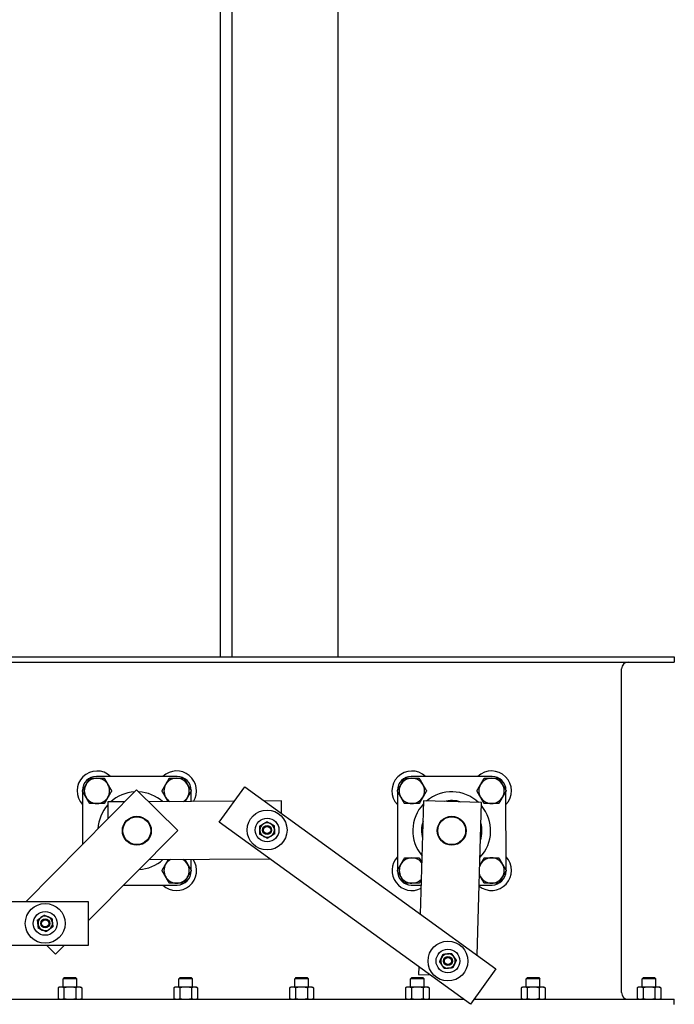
# Model space of a CAD drawing. Header units: inches. Extents: x 36 to 1719, y -84 to 1122.
# Tile 119 of 256: x 691 to 713, y 441 to 475. Entities that reach past the tile are written whole.
import ezdxf

# ---------------------------------------------------------------- set-up
doc = ezdxf.new("R2010")
doc.units = ezdxf.units.IN
doc.header["$LTSCALE"] = 48
doc.header["$MEASUREMENT"] = 0
doc.layers.add('Visible (ANSI)', color=7, linetype='Continuous', lineweight=30)

msp = doc.modelspace()

# ---------------------------------------------------------------- linework, layer by layer
at = {"layer": 'Visible (ANSI)'}
for p, q in [((697.54418, 452.73639), (697.54418, 490.36139)), ((697.94418, 452.73639), (697.94418, 490.36139)), ((701.60418, 452.73639), (701.60418, 476.96025)), ((643.46568, 452.73639), (713.21568, 452.73639)), ((643.46568, 452.55709), (713.21568, 452.55709)), ((713.21568, 452.73639), (713.21568, 452.55709)), ((711.39498, 441.14569), (711.39498, 452.32709)), ((696.04793, 448.6114), (693.25653, 448.61058)), ((706.92293, 448.6114), (704.13153, 448.61058)), ((694.64543, 448.15058), (690.82398, 444.28703)), ((692.77737, 448.13114), (692.77737, 448.11931)), ((692.77738, 448.10136), (692.77792, 446.26249)), ((696.06737, 446.74414), (694.64543, 448.15058)), ((696.52737, 448.12057), (696.52737, 448.13224)), ((696.52748, 447.74667), (696.52738, 448.10262)), ((697.49834, 447.03347), (698.37819, 448.24832)), ((698.37819, 448.24832), (707.05264, 441.96585)), ((703.65237, 448.13114), (703.65237, 448.11847)), ((703.65238, 448.10052), (703.65318, 445.36848)), ((707.40237, 448.12151), (707.40237, 448.13224)), ((707.40318, 445.37037), (707.40238, 448.10357)), ((694.2335, 447.73411), (693.64772, 447.7309)), ((693.64772, 447.7309), (693.65093, 447.14512)), ((698.0208, 447.75485), (695.06191, 447.73865)), ((699.64763, 447.76377), (699.05174, 447.7605)), ((699.65002, 447.3272), (699.64763, 447.76377)), ((704.55756, 447.76493), (704.44428, 443.85495)), ((706.55672, 447.70701), (704.55756, 447.76493)), ((706.404, 442.43563), (706.55672, 447.70701)), ((706.17278, 440.751), (697.49834, 447.03347)), ((692.98868, 443.63153), (696.06737, 446.74414)), ((695.07287, 445.73868), (699.25449, 445.76158)), ((696.52818, 445.37066), (696.52807, 445.74665)), ((696.52819, 445.34084), (696.52818, 445.35271)), ((703.65318, 445.35053), (703.65319, 445.33974)), ((707.40319, 445.34084), (707.40318, 445.35242)), ((694.20461, 444.86086), (696.04903, 444.8614)), ((704.13263, 444.86058), (704.47342, 444.86068)), ((706.47428, 444.86127), (706.92403, 444.8614)), ((692.98868, 444.28703), (646.48868, 444.28703)), ((692.98868, 442.78703), (692.98868, 444.28703)), ((646.48868, 442.78703), (692.98868, 442.78703)), ((691.53593, 442.78703), (691.84804, 442.47832)), ((691.84804, 442.47832), (692.15338, 442.78703)), ((704.39173, 442.04093), (704.3838, 441.76745)), ((707.05264, 441.96585), (706.17278, 440.751)), ((692.14673, 441.66749), (692.10446, 441.62522)), ((692.5769, 441.62522), (692.10446, 441.62522)), ((692.10446, 441.34089), (692.10446, 441.62522)), ((692.14673, 441.66749), (692.53464, 441.66749)), ((692.53464, 441.66749), (692.5769, 441.62522)), ((692.5769, 441.34089), (692.5769, 441.62522)), ((696.14673, 441.66749), (696.10446, 441.62522)), ((696.5769, 441.62522), (696.10446, 441.62522)), ((696.10446, 441.34089), (696.10446, 441.62522)), ((696.14673, 441.66749), (696.53464, 441.66749)), ((696.53464, 441.66749), (696.5769, 441.62522)), ((696.5769, 441.34089), (696.5769, 441.62522)), ((700.14673, 441.66749), (700.10446, 441.62522)), ((700.5769, 441.62522), (700.10446, 441.62522)), ((700.10446, 441.34089), (700.10446, 441.62522)), ((700.14673, 441.66749), (700.53464, 441.66749)), ((700.53464, 441.66749), (700.5769, 441.62522)), ((700.5769, 441.34089), (700.5769, 441.62522)), ((704.14673, 441.66749), (704.10446, 441.62522)), ((704.5769, 441.62522), (704.10446, 441.62522)), ((704.10446, 441.34089), (704.10446, 441.62522)), ((704.14673, 441.66749), (704.53464, 441.66749)), ((704.3838, 441.76745), (704.7854, 441.75581)), ((704.53464, 441.66749), (704.5769, 441.62522)), ((704.5769, 441.34089), (704.5769, 441.62522)), ((708.14673, 441.66749), (708.10446, 441.62522)), ((708.5769, 441.62522), (708.10446, 441.62522)), ((708.10446, 441.34089), (708.10446, 441.62522)), ((708.14673, 441.66749), (708.53464, 441.66749)), ((708.53464, 441.66749), (708.5769, 441.62522)), ((708.5769, 441.34089), (708.5769, 441.62522)), ((712.14673, 441.66749), (712.10446, 441.62522)), ((712.5769, 441.62522), (712.10446, 441.62522)), ((712.10446, 441.34089), (712.10446, 441.62522)), ((712.14673, 441.66749), (712.53464, 441.66749)), ((712.53464, 441.66749), (712.5769, 441.62522)), ((712.5769, 441.34089), (712.5769, 441.62522)), ((691.98635, 441.34089), (691.93154, 441.31533)), ((691.93154, 441.31533), (691.93154, 440.94125)), ((692.03382, 441.34089), (691.98635, 441.34089)), ((692.34068, 441.34089), (692.03382, 441.34089)), ((692.13611, 441.31533), (692.13611, 440.94125)), ((692.64754, 441.34089), (692.34068, 441.34089)), ((692.54525, 441.31533), (692.54525, 440.94125)), ((692.69501, 441.34089), (692.64754, 441.34089)), ((692.69501, 441.34089), (692.74983, 441.31533)), ((692.74983, 441.31533), (692.74983, 440.94125)), ((695.98635, 441.34089), (695.93154, 441.31533)), ((695.93154, 441.31533), (695.93154, 440.94125)), ((696.03382, 441.34089), (695.98635, 441.34089)), ((696.34068, 441.34089), (696.03382, 441.34089)), ((696.13611, 441.31533), (696.13611, 440.94125)), ((696.64754, 441.34089), (696.34068, 441.34089)), ((696.54525, 441.31533), (696.54525, 440.94125)), ((696.69501, 441.34089), (696.64754, 441.34089)), ((696.69501, 441.34089), (696.74983, 441.31533)), ((696.74983, 441.31533), (696.74983, 440.94125)), ((699.98635, 441.34089), (699.93154, 441.31533)), ((699.93154, 441.31533), (699.93154, 440.94125)), ((700.03382, 441.34089), (699.98635, 441.34089)), ((700.34068, 441.34089), (700.03382, 441.34089)), ((700.13611, 441.31533), (700.13611, 440.94125)), ((700.64754, 441.34089), (700.34068, 441.34089)), ((700.54525, 441.31533), (700.54525, 440.94125)), ((700.69501, 441.34089), (700.64754, 441.34089)), ((700.69501, 441.34089), (700.74983, 441.31533)), ((700.74983, 441.31533), (700.74983, 440.94125)), ((703.98635, 441.34089), (703.93154, 441.31533)), ((703.93154, 441.31533), (703.93154, 440.94125)), ((704.03382, 441.34089), (703.98635, 441.34089)), ((704.34068, 441.34089), (704.03382, 441.34089)), ((704.13611, 441.31533), (704.13611, 440.94125)), ((704.64754, 441.34089), (704.34068, 441.34089)), ((704.54525, 441.31533), (704.54525, 440.94125)), ((704.69501, 441.34089), (704.64754, 441.34089)), ((704.69501, 441.34089), (704.74983, 441.31533)), ((704.74983, 441.31533), (704.74983, 440.94125)), ((707.98635, 441.34089), (707.93154, 441.31533)), ((707.93154, 441.31533), (707.93154, 440.94125)), ((708.03382, 441.34089), (707.98635, 441.34089)), ((708.34068, 441.34089), (708.03382, 441.34089)), ((708.13611, 441.31533), (708.13611, 440.94125)), ((708.64754, 441.34089), (708.34068, 441.34089)), ((708.54525, 441.31533), (708.54525, 440.94125)), ((708.69501, 441.34089), (708.64754, 441.34089)), ((708.69501, 441.34089), (708.74983, 441.31533)), ((708.74983, 441.31533), (708.74983, 440.94125)), ((711.98635, 441.34089), (711.93154, 441.31533)), ((711.93154, 441.31533), (711.93154, 440.94125)), ((712.03382, 441.34089), (711.98635, 441.34089)), ((712.34068, 441.34089), (712.03382, 441.34089)), ((712.13611, 441.31533), (712.13611, 440.94125)), ((712.64754, 441.34089), (712.34068, 441.34089)), ((712.54525, 441.31533), (712.54525, 440.94125)), ((712.69501, 441.34089), (712.64754, 441.34089)), ((712.69501, 441.34089), (712.74983, 441.31533)), ((712.74983, 441.31533), (712.74983, 440.94125)), ((643.46568, 440.91569), (705.94539, 440.91569)), ((691.98635, 440.91569), (691.93154, 440.94125)), ((692.69501, 440.91569), (692.74983, 440.94125)), ((695.98635, 440.91569), (695.93154, 440.94125)), ((696.69501, 440.91569), (696.74983, 440.94125)), ((699.98635, 440.91569), (699.93154, 440.94125)), ((700.69501, 440.91569), (700.74983, 440.94125)), ((703.98635, 440.91569), (703.93154, 440.94125)), ((704.69501, 440.91569), (704.74983, 440.94125)), ((706.29206, 440.91569), (713.21568, 440.91569)), ((707.98635, 440.91569), (707.93154, 440.94125)), ((708.69501, 440.91569), (708.74983, 440.94125)), ((711.98635, 440.91569), (711.93154, 440.94125)), ((712.69501, 440.91569), (712.74983, 440.94125)), ((713.21568, 440.73639), (713.21568, 440.91569))]:
    msp.add_line(p, q, dxfattribs=at)
for centre, radius in [((699.15311, 446.76104), 0.6875), ((694.65318, 446.73639), 0.5), ((694.65318, 446.73639), 0.48), ((699.15311, 446.76104), 0.41), ((705.52818, 446.73639), 0.5), ((705.52818, 446.73639), 0.48), ((699.15311, 446.76104), 0.15607), ((699.15311, 446.76104), 0.156), ((699.15311, 446.76104), 0.1232), ((691.48868, 443.53703), 0.6875), ((691.48868, 443.53703), 0.41), ((691.48868, 443.53703), 0.15607), ((691.48868, 443.53703), 0.156), ((691.48868, 443.53703), 0.1232), ((705.39786, 442.23828), 0.6875), ((705.39786, 442.23828), 0.41), ((705.39786, 442.23828), 0.15607), ((705.39786, 442.23828), 0.156), ((705.39786, 442.23828), 0.1232)]:
    msp.add_circle(centre, radius, dxfattribs=at)
for centre, radius, start, end in [((711.62498, 452.32709), 0.23, 90, 180), ((693.27737, 448.11058), 0.6875, 46.675086, 223.358602), ((696.02737, 448.11139), 0.6875, 328.005555, 133.358602), ((704.15237, 448.11058), 0.6875, 46.675086, 223.358602), ((706.90237, 448.11139), 0.6875, 316.675086, 133.358602), ((693.25667, 448.13128), 0.4793, 90.016844, 180.016844), ((693.27737, 448.11058), 0.4375, 90.028983, 150.028983), ((693.27737, 448.11058), 0.4375, 30.028983, 90.028983), ((696.02737, 448.11139), 0.4375, 90.02341, 150.02341), ((696.02737, 448.11139), 0.4375, 30.02341, 90.02341), ((696.04807, 448.1321), 0.4793, 0.016844, 90.016844), ((704.13167, 448.13128), 0.4793, 90.016844, 180.016844), ((704.15237, 448.11058), 0.4375, 90.127806, 150.127806), ((704.15237, 448.11058), 0.4375, 30.127806, 90.127806), ((706.90237, 448.11139), 0.4375, 90.135167, 150.135167), ((706.90237, 448.11139), 0.4375, 30.135167, 90.135167), ((706.92307, 448.1321), 0.4793, 0.016844, 90.016844), ((693.27737, 448.11058), 0.4375, 150.028983, 210.028983), ((693.27737, 448.11058), 0.4375, 330.028983, 30.028983), ((694.65278, 446.73599), 1.34375, 93.402904, 132.198958), ((694.65278, 446.73599), 1.34375, 48.42877, 87.188126), ((696.02737, 448.11139), 0.4375, 150.02341, 210.02341), ((696.02737, 448.11139), 0.4375, 330.02341, 30.02341), ((704.15237, 448.11058), 0.4375, 150.127806, 210.127806), ((704.15237, 448.11058), 0.4375, 330.127806, 30.127806), ((705.52778, 446.73599), 1.34375, 46.456279, 130.22471), ((706.90237, 448.11139), 0.4375, 150.135167, 210.135167), ((706.90237, 448.11139), 0.4375, 330.135167, 30.135167), ((693.27737, 448.11058), 0.4375, 210.028983, 270.028983), ((693.27737, 448.11058), 0.4375, 270.028983, 330.028983), ((696.02737, 448.11139), 0.4375, 210.02341, 237.44223), ((696.02737, 448.11139), 0.4375, 303.185499, 330.02341), ((704.15237, 448.11058), 0.4375, 210.127806, 270.127806), ((704.15237, 448.11058), 0.4375, 270.127806, 330.127806), ((705.52778, 446.73599), 1.04275, 71.958248, 104.72274), ((706.90237, 448.11139), 0.4375, 210.135167, 270.135167), ((706.90237, 448.11139), 0.4375, 270.135167, 330.135167), ((694.65278, 446.73599), 1.34375, 138.377164, 177.224825), ((705.52778, 446.73599), 1.34375, 136.404693, 220.276296), ((705.52778, 446.73599), 1.34375, 316.454776, 40.226213), ((699.15311, 446.76104), 0.25, 61.44408, 121.44408), ((705.52778, 446.73599), 1.04275, 161.801542, 194.879447), ((699.15311, 446.76104), 0.25, 121.44408, 181.44408), ((699.15311, 446.76104), 0.25, 181.44408, 241.44408), ((699.15311, 446.76104), 0.25, 1.44408, 61.44408), ((699.15311, 446.76104), 0.25, 301.44408, 1.44408), ((705.52778, 446.73599), 1.04275, 341.953665, 14.727324), ((699.15311, 446.76104), 0.25, 241.44408, 301.44408), ((694.65278, 446.73599), 1.34375, 273.403293, 312.250289), ((696.02818, 445.36139), 0.6875, 226.675086, 34.119711), ((696.02818, 445.36139), 0.4375, 119.35014, 150.033668), ((696.02818, 445.36139), 0.4375, 30.033668, 61.277588), ((704.15318, 445.36058), 0.6875, 136.675086, 297.461907), ((704.15318, 445.36058), 0.4375, 90.126734, 150.126734), ((704.15318, 445.36058), 0.4375, 38.455346, 90.126734), ((706.90318, 445.36139), 0.6875, 231.288804, 43.358602), ((706.90318, 445.36139), 0.4375, 90, 150), ((706.90318, 445.36139), 0.4375, 30, 90), ((696.02818, 445.36139), 0.4375, 150.033668, 210.033668), ((696.04889, 445.3407), 0.4793, 270.016844, 0.016844), ((696.02818, 445.36139), 0.4375, 330.033668, 30.033668), ((704.13249, 445.33988), 0.4793, 180.016844, 270.016844), ((704.15318, 445.36058), 0.4375, 150.126734, 210.126734), ((706.90318, 445.36139), 0.4375, 150, 159.57464), ((706.92389, 445.3407), 0.4793, 270.016844, 0.016844), ((706.90318, 445.36139), 0.4375, 330, 30), ((696.02818, 445.36139), 0.4375, 210.033668, 270.033668), ((696.02818, 445.36139), 0.4375, 270.033668, 330.033668), ((704.15318, 445.36058), 0.4375, 210.126734, 270.126734), ((704.15318, 445.36058), 0.4375, 270.126734, 318.225642), ((706.90318, 445.36139), 0.4375, 197.106349, 210), ((706.90318, 445.36139), 0.4375, 210, 270), ((706.90318, 445.36139), 0.4375, 270, 330), ((691.48868, 443.53703), 0.25, 126.335371, 186.335371), ((691.48868, 443.53703), 0.25, 66.335371, 126.335371), ((691.48868, 443.53703), 0.25, 6.335371, 66.335371), ((691.48868, 443.53703), 0.25, 186.335371, 246.335371), ((691.48868, 443.53703), 0.25, 246.335371, 306.335371), ((691.48868, 443.53703), 0.25, 306.335371, 6.335371), ((705.39786, 442.23828), 0.25, 154.718106, 214.718106), ((705.39786, 442.23828), 0.25, 94.718106, 154.718106), ((705.39786, 442.23828), 0.25, 34.718106, 94.718106), ((705.39786, 442.23828), 0.25, 334.718106, 34.718106), ((705.39786, 442.23828), 0.25, 214.718106, 274.718106), ((705.39786, 442.23828), 0.25, 274.718106, 334.718106), ((711.62498, 441.14569), 0.23, 180, 270)]:
    msp.add_arc(centre, radius, start, end, dxfattribs=at)
for points, weights in [([(692.89838, 448.32914), (692.95694, 448.43069), (693.02456, 448.54796)], [1, 1.04314139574, 1.01001874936]), ([(693.02456, 448.54796), (693.15992, 448.54802), (693.27715, 448.54808)], [1.01001874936, 1.04314139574, 1]), ([(693.27715, 448.54808), (693.39438, 448.54814), (693.52974, 448.54821)], [1, 1.04314139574, 1.01001874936]), ([(693.52974, 448.54821), (693.59748, 448.43102), (693.65615, 448.32952)], [1.01001874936, 1.04314139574, 1]), ([(695.6484, 448.32999), (695.70697, 448.43153), (695.7746, 448.54879)], [1, 1.04314139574, 1.01001874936]), ([(695.7746, 448.54879), (695.90997, 448.54884), (696.02719, 448.54889)], [1.01001874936, 1.04314139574, 1]), ([(696.02719, 448.54889), (696.14442, 448.54894), (696.27979, 448.54899)], [1, 1.04314139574, 1.01001874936]), ([(696.27979, 448.54899), (696.34751, 448.43179), (696.40617, 448.3303)], [1.01001874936, 1.04314139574, 1]), ([(703.773, 448.32849), (703.83139, 448.43014), (703.89881, 448.54752)], [1, 1.04314139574, 1.01001874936]), ([(703.89881, 448.54752), (704.03417, 448.54782), (704.1514, 448.54808)], [1.01001874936, 1.04314139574, 1]), ([(704.1514, 448.54808), (704.26863, 448.54834), (704.40399, 448.54865)], [1, 1.04314139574, 1.01001874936]), ([(704.40399, 448.54865), (704.47193, 448.43157), (704.53077, 448.33018)], [1.01001874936, 1.04314139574, 1]), ([(706.52297, 448.32925), (706.58135, 448.43091), (706.64875, 448.54829)], [1, 1.04314139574, 1.01001874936]), ([(706.64875, 448.54829), (706.78411, 448.54861), (706.90134, 448.54889)], [1.01001874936, 1.04314139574, 1]), ([(706.90134, 448.54889), (707.01857, 448.54917), (707.15393, 448.54949)], [1, 1.04314139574, 1.01001874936]), ([(707.15393, 448.54949), (707.22189, 448.43242), (707.28074, 448.33103)], [1.01001874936, 1.04314139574, 1]), ([(692.77219, 448.11033), (692.83981, 448.22759), (692.89838, 448.32914)], [1.01001874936, 1.04314139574, 1]), ([(692.8986, 447.89164), (692.83993, 447.99313), (692.77219, 448.11033)], [1, 1.04314139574, 1.01001874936]), ([(693.65615, 448.32952), (693.71481, 448.22803), (693.78255, 448.11084)], [1, 1.04314139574, 1.01001874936]), ([(693.78255, 448.11084), (693.71493, 447.99358), (693.65637, 447.89202)], [1.01001874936, 1.04314139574, 1]), ([(695.52219, 448.11119), (695.58983, 448.22844), (695.6484, 448.32999)], [1.01001874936, 1.04314139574, 1]), ([(695.64858, 447.89249), (695.58992, 447.99398), (695.52219, 448.11119)], [1, 1.04314139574, 1.01001874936]), ([(696.40617, 448.3303), (696.46483, 448.2288), (696.53255, 448.1116)], [1, 1.04314139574, 1.01001874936]), ([(696.53255, 448.1116), (696.46492, 447.99434), (696.40635, 447.8928)], [1.01001874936, 1.04314139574, 1]), ([(703.64719, 448.10946), (703.71461, 448.22683), (703.773, 448.32849)], [1.01001874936, 1.04314139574, 1]), ([(703.77398, 447.89099), (703.71514, 447.99238), (703.64719, 448.10946)], [1, 1.04314139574, 1.01001874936]), ([(704.53077, 448.33018), (704.58961, 448.22879), (704.65755, 448.11171)], [1, 1.04314139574, 1.01001874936]), ([(704.65755, 448.11171), (704.59013, 447.99433), (704.53175, 447.89268)], [1.01001874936, 1.04314139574, 1]), ([(706.39719, 448.1102), (706.4646, 448.22759), (706.52297, 448.32925)], [1.01001874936, 1.04314139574, 1]), ([(706.524, 447.89175), (706.46515, 447.99313), (706.39719, 448.1102)], [1, 1.04314139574, 1.01001874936]), ([(707.28074, 448.33103), (707.3396, 448.22965), (707.40755, 448.11258)], [1, 1.04314139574, 1.01001874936]), ([(707.40755, 448.11258), (707.34015, 447.9952), (707.28177, 447.89354)], [1.01001874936, 1.04314139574, 1]), ([(693.025, 447.67296), (692.95726, 447.79015), (692.8986, 447.89164)], [1.01001874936, 1.04314139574, 1]), ([(693.65637, 447.89202), (693.59781, 447.79047), (693.53019, 447.67321)], [1, 1.04314139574, 1.01001874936]), ([(695.73535, 447.74233), (695.69038, 447.82015), (695.64858, 447.89249)], [1.02294591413, 1.03037050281, 1]), ([(696.40635, 447.8928), (696.36537, 447.82176), (696.32141, 447.74555)], [1, 1.02979418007, 1.02321408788]), ([(703.90076, 447.67252), (703.83282, 447.7896), (703.77398, 447.89099)], [1.01001874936, 1.04314139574, 1]), ([(704.53175, 447.89268), (704.47336, 447.79103), (704.40594, 447.67365)], [1, 1.04314139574, 1.01001874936]), ([(706.65082, 447.6733), (706.58286, 447.79036), (706.524, 447.89175)], [1.01001874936, 1.04314139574, 1]), ([(707.28177, 447.89354), (707.2234, 447.79188), (707.156, 447.67449)], [1, 1.04314139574, 1.01001874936]), ([(693.27759, 447.67308), (693.16037, 447.67302), (693.025, 447.67296)], [1, 1.04314139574, 1.01001874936]), ([(693.53019, 447.67321), (693.39482, 447.67314), (693.27759, 447.67308)], [1.01001874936, 1.04314139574, 1]), ([(704.15335, 447.67308), (704.03612, 447.67282), (703.90076, 447.67252)], [1, 1.04314139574, 1.01001874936]), ([(704.40594, 447.67365), (704.27058, 447.67335), (704.15335, 447.67308)], [1.01001874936, 1.04314139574, 1]), ([(706.90341, 447.67389), (706.78618, 447.67362), (706.65082, 447.6733)], [1, 1.04314139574, 1.01001874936]), ([(707.156, 447.67449), (707.02063, 447.67417), (706.90341, 447.67389)], [1.01001874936, 1.04314139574, 1]), ([(699.0227, 446.97433), (699.07985, 447.00927), (699.14584, 447.04963)], [1, 1.0379548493, 1]), ([(699.14584, 447.04963), (699.21378, 447.01265), (699.27262, 446.98063)], [1, 1.0379548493, 1]), ([(698.89956, 446.89903), (698.96555, 446.93938), (699.0227, 446.97433)], [1, 1.0379548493, 1]), ([(698.90319, 446.75474), (698.90151, 446.82171), (698.89956, 446.89903)], [1, 1.0379548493, 1]), ([(698.90683, 446.61045), (698.90488, 446.68778), (698.90319, 446.75474)], [1, 1.0379548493, 1]), ([(699.27262, 446.98063), (699.33146, 446.94861), (699.3994, 446.91163)], [1, 1.0379548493, 1]), ([(699.3994, 446.91163), (699.40135, 446.83431), (699.40303, 446.76734)], [1, 1.0379548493, 1]), ([(699.40303, 446.76734), (699.40472, 446.70038), (699.40667, 446.62305)], [1, 1.0379548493, 1]), ([(699.03361, 446.54145), (698.97477, 446.57348), (698.90683, 446.61045)], [1, 1.0379548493, 1]), ([(699.16039, 446.47246), (699.09245, 446.50943), (699.03361, 446.54145)], [1, 1.0379548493, 1]), ([(699.28353, 446.54776), (699.22638, 446.51281), (699.16039, 446.47246)], [1, 1.0379548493, 1]), ([(699.40667, 446.62305), (699.34068, 446.5827), (699.28353, 446.54776)], [1, 1.0379548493, 1]), ([(695.64917, 445.57992), (695.69402, 445.65771), (695.74282, 445.74235)], [1, 1.03271594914, 1.02157373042]), ([(696.31149, 445.74546), (696.36129, 445.65932), (696.40694, 445.58036)], [1.0212004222, 1.03324703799, 1]), ([(703.77381, 445.57849), (703.8322, 445.68015), (703.89962, 445.79752)], [1, 1.04314139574, 1.01001874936]), ([(703.89962, 445.79752), (704.03499, 445.79782), (704.15221, 445.79808)], [1.01001874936, 1.04314139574, 1]), ([(704.15221, 445.79808), (704.26944, 445.79834), (704.4048, 445.79864)], [1, 1.04314139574, 1.01001874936]), ([(704.4048, 445.79864), (704.4534, 445.71489), (704.49604, 445.64142)], [1.01001874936, 1.03349267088, 1.01866286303]), ([(706.5243, 445.58014), (706.58291, 445.68166), (706.65059, 445.79889)], [1, 1.04314139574, 1.01001874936]), ([(706.65059, 445.79889), (706.78595, 445.79889), (706.90318, 445.79889)], [1.01001874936, 1.04314139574, 1]), ([(706.90318, 445.79889), (707.02041, 445.79889), (707.15577, 445.79889)], [1, 1.04314139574, 1.01001874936]), ([(707.15577, 445.79889), (707.22345, 445.68166), (707.28207, 445.58014)], [1.01001874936, 1.04314139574, 1]), ([(695.523, 445.36109), (695.59061, 445.47836), (695.64917, 445.57992)], [1.01001874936, 1.04314139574, 1]), ([(695.64942, 445.14242), (695.59075, 445.24391), (695.523, 445.36109)], [1, 1.04314139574, 1.01001874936]), ([(696.40694, 445.58036), (696.46561, 445.47888), (696.53336, 445.36169)], [1, 1.04314139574, 1.01001874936]), ([(696.53336, 445.36169), (696.46575, 445.24442), (696.4072, 445.14286)], [1.01001874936, 1.04314139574, 1]), ([(703.648, 445.35947), (703.71542, 445.47684), (703.77381, 445.57849)], [1.01001874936, 1.04314139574, 1]), ([(703.77478, 445.141), (703.71594, 445.24239), (703.648, 445.35947)], [1, 1.04314139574, 1.01001874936]), ([(706.49356, 445.52691), (706.509, 445.55365), (706.5243, 445.58014)], [1.01694042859, 1.01090796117, 1]), ([(707.28207, 445.58014), (707.34068, 445.47862), (707.40836, 445.36139)], [1, 1.04314139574, 1.01001874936]), ([(707.40836, 445.36139), (707.34068, 445.24416), (707.28207, 445.14264)], [1.01001874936, 1.04314139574, 1]), ([(695.77585, 444.92374), (695.7081, 445.04093), (695.64942, 445.14242)], [1.01001874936, 1.04314139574, 1]), ([(696.4072, 445.14286), (696.34864, 445.04131), (696.28103, 444.92404)], [1, 1.04314139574, 1.01001874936]), ([(703.90156, 444.92253), (703.83362, 445.0396), (703.77478, 445.141)], [1.01001874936, 1.04314139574, 1]), ([(704.47888, 445.04924), (704.44487, 444.99003), (704.40674, 444.92364)], [1.02324472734, 1.02848890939, 1.01001874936]), ([(706.5243, 445.14264), (706.50452, 445.17689), (706.48443, 445.21169)], [1, 1.01414753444, 1.02009357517]), ([(706.65059, 444.92389), (706.58291, 445.04112), (706.5243, 445.14264)], [1.01001874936, 1.04314139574, 1]), ([(707.28207, 445.14264), (707.22345, 445.04112), (707.15577, 444.92389)], [1, 1.04314139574, 1.01001874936]), ([(696.02844, 444.92389), (695.91121, 444.92382), (695.77585, 444.92374)], [1, 1.04314139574, 1.01001874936]), ([(696.28103, 444.92404), (696.14567, 444.92396), (696.02844, 444.92389)], [1.01001874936, 1.04314139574, 1]), ([(704.15415, 444.92308), (704.03692, 444.92283), (703.90156, 444.92253)], [1, 1.04314139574, 1.01001874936]), ([(704.40674, 444.92364), (704.27138, 444.92334), (704.15415, 444.92308)], [1.01001874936, 1.04314139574, 1]), ([(706.90318, 444.92389), (706.78595, 444.92389), (706.65059, 444.92389)], [1, 1.04314139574, 1.01001874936]), ([(707.15577, 444.92389), (707.02041, 444.92389), (706.90318, 444.92389)], [1.01001874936, 1.04314139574, 1]), ([(691.22428, 443.6529), (691.28659, 443.69873), (691.34055, 443.73842)], [1, 1.0379548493, 1]), ([(691.24021, 443.50944), (691.23281, 443.57602), (691.22428, 443.6529)], [1, 1.0379548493, 1]), ([(691.34055, 443.73842), (691.39451, 443.77811), (691.45683, 443.82394)], [1, 1.0379548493, 1]), ([(691.45683, 443.82394), (691.52767, 443.79289), (691.58903, 443.76601)], [1, 1.0379548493, 1]), ([(691.58903, 443.76601), (691.65038, 443.73912), (691.72123, 443.70807)], [1, 1.0379548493, 1]), ([(691.72123, 443.70807), (691.72976, 443.63119), (691.73715, 443.56462)], [1, 1.0379548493, 1]), ([(691.25613, 443.36599), (691.2476, 443.44286), (691.24021, 443.50944)], [1, 1.0379548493, 1]), ([(691.38833, 443.30805), (691.32698, 443.33494), (691.25613, 443.36599)], [1, 1.0379548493, 1]), ([(691.52053, 443.25012), (691.44969, 443.28116), (691.38833, 443.30805)], [1, 1.0379548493, 1]), ([(691.63681, 443.33564), (691.58284, 443.29595), (691.52053, 443.25012)], [1, 1.0379548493, 1]), ([(691.75308, 443.42116), (691.69077, 443.37533), (691.63681, 443.33564)], [1, 1.0379548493, 1]), ([(691.73715, 443.56462), (691.74454, 443.49804), (691.75308, 443.42116)], [1, 1.0379548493, 1]), ([(705.11017, 442.21453), (705.1432, 442.28448), (705.17181, 442.34505)], [1, 1.0379548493, 1]), ([(705.17181, 442.34505), (705.20042, 442.40562), (705.23345, 442.47556)], [1, 1.0379548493, 1]), ([(705.23345, 442.47556), (705.31054, 442.48192), (705.3773, 442.48743)], [1, 1.0379548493, 1]), ([(705.3773, 442.48743), (705.44406, 442.49294), (705.52115, 442.4993)], [1, 1.0379548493, 1]), ([(705.52115, 442.4993), (705.5652, 442.43573), (705.60335, 442.38066)], [1, 1.0379548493, 1]), ([(705.60335, 442.38066), (705.64151, 442.3256), (705.68556, 442.26202)], [1, 1.0379548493, 1]), ([(705.68556, 442.26202), (705.65253, 442.19208), (705.62392, 442.13151)], [1, 1.0379548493, 1]), ([(705.19237, 442.09589), (705.15422, 442.15096), (705.11017, 442.21453)], [1, 1.0379548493, 1]), ([(705.27458, 441.97725), (705.23052, 442.04083), (705.19237, 442.09589)], [1, 1.0379548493, 1]), ([(705.41843, 441.98913), (705.35167, 441.98362), (705.27458, 441.97725)], [1, 1.0379548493, 1]), ([(705.56227, 442.001), (705.48519, 441.99464), (705.41843, 441.98913)], [1, 1.0379548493, 1]), ([(705.62392, 442.13151), (705.59531, 442.07094), (705.56227, 442.001)], [1, 1.0379548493, 1]), ([(692.03382, 441.34089), (691.98635, 441.34089), (691.93154, 441.31533)], [1, 1.0379548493, 1]), ([(692.13611, 441.31533), (692.08129, 441.34089), (692.03382, 441.34089)], [1, 1.0379548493, 1]), ([(692.34068, 441.34089), (692.24574, 441.34089), (692.13611, 441.31533)], [1, 1.0379548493, 1]), ([(692.54525, 441.31533), (692.43562, 441.34089), (692.34068, 441.34089)], [1, 1.0379548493, 1]), ([(692.64754, 441.34089), (692.60007, 441.34089), (692.54525, 441.31533)], [1, 1.0379548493, 1]), ([(692.74983, 441.31533), (692.69501, 441.34089), (692.64754, 441.34089)], [1, 1.0379548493, 1]), ([(696.03382, 441.34089), (695.98635, 441.34089), (695.93154, 441.31533)], [1, 1.0379548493, 1]), ([(696.13611, 441.31533), (696.08129, 441.34089), (696.03382, 441.34089)], [1, 1.0379548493, 1]), ([(696.34068, 441.34089), (696.24574, 441.34089), (696.13611, 441.31533)], [1, 1.0379548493, 1]), ([(696.54525, 441.31533), (696.43562, 441.34089), (696.34068, 441.34089)], [1, 1.0379548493, 1]), ([(696.64754, 441.34089), (696.60007, 441.34089), (696.54525, 441.31533)], [1, 1.0379548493, 1]), ([(696.74983, 441.31533), (696.69501, 441.34089), (696.64754, 441.34089)], [1, 1.0379548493, 1]), ([(700.03382, 441.34089), (699.98635, 441.34089), (699.93154, 441.31533)], [1, 1.0379548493, 1]), ([(700.13611, 441.31533), (700.08129, 441.34089), (700.03382, 441.34089)], [1, 1.0379548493, 1]), ([(700.34068, 441.34089), (700.24574, 441.34089), (700.13611, 441.31533)], [1, 1.0379548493, 1]), ([(700.54525, 441.31533), (700.43562, 441.34089), (700.34068, 441.34089)], [1, 1.0379548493, 1]), ([(700.64754, 441.34089), (700.60007, 441.34089), (700.54525, 441.31533)], [1, 1.0379548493, 1]), ([(700.74983, 441.31533), (700.69501, 441.34089), (700.64754, 441.34089)], [1, 1.0379548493, 1]), ([(704.03382, 441.34089), (703.98635, 441.34089), (703.93154, 441.31533)], [1, 1.0379548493, 1]), ([(704.13611, 441.31533), (704.08129, 441.34089), (704.03382, 441.34089)], [1, 1.0379548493, 1]), ([(704.34068, 441.34089), (704.24574, 441.34089), (704.13611, 441.31533)], [1, 1.0379548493, 1]), ([(704.54525, 441.31533), (704.43562, 441.34089), (704.34068, 441.34089)], [1, 1.0379548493, 1]), ([(704.64754, 441.34089), (704.60007, 441.34089), (704.54525, 441.31533)], [1, 1.0379548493, 1]), ([(704.74983, 441.31533), (704.69501, 441.34089), (704.64754, 441.34089)], [1, 1.0379548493, 1]), ([(708.03382, 441.34089), (707.98635, 441.34089), (707.93154, 441.31533)], [1, 1.0379548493, 1]), ([(708.13611, 441.31533), (708.08129, 441.34089), (708.03382, 441.34089)], [1, 1.0379548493, 1]), ([(708.34068, 441.34089), (708.24574, 441.34089), (708.13611, 441.31533)], [1, 1.0379548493, 1]), ([(708.54525, 441.31533), (708.43562, 441.34089), (708.34068, 441.34089)], [1, 1.0379548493, 1]), ([(708.64754, 441.34089), (708.60007, 441.34089), (708.54525, 441.31533)], [1, 1.0379548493, 1]), ([(708.74983, 441.31533), (708.69501, 441.34089), (708.64754, 441.34089)], [1, 1.0379548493, 1]), ([(712.03382, 441.34089), (711.98635, 441.34089), (711.93154, 441.31533)], [1, 1.0379548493, 1]), ([(712.13611, 441.31533), (712.08129, 441.34089), (712.03382, 441.34089)], [1, 1.0379548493, 1]), ([(712.34068, 441.34089), (712.24574, 441.34089), (712.13611, 441.31533)], [1, 1.0379548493, 1]), ([(712.54525, 441.31533), (712.43562, 441.34089), (712.34068, 441.34089)], [1, 1.0379548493, 1]), ([(712.64754, 441.34089), (712.60007, 441.34089), (712.54525, 441.31533)], [1, 1.0379548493, 1]), ([(712.74983, 441.31533), (712.69501, 441.34089), (712.64754, 441.34089)], [1, 1.0379548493, 1]), ([(691.93154, 440.94125), (691.98635, 440.91569), (692.03382, 440.91569)], [1, 1.0379548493, 1]), ([(692.03382, 440.91569), (692.08129, 440.91569), (692.13611, 440.94125)], [1, 1.0379548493, 1]), ([(692.13611, 440.94125), (692.24574, 440.91569), (692.34068, 440.91569)], [1, 1.0379548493, 1]), ([(692.34068, 440.91569), (692.43562, 440.91569), (692.54525, 440.94125)], [1, 1.0379548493, 1]), ([(692.54525, 440.94125), (692.60007, 440.91569), (692.64754, 440.91569)], [1, 1.0379548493, 1]), ([(692.64754, 440.91569), (692.69501, 440.91569), (692.74983, 440.94125)], [1, 1.0379548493, 1]), ([(695.93154, 440.94125), (695.98635, 440.91569), (696.03382, 440.91569)], [1, 1.0379548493, 1]), ([(696.03382, 440.91569), (696.08129, 440.91569), (696.13611, 440.94125)], [1, 1.0379548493, 1]), ([(696.13611, 440.94125), (696.24574, 440.91569), (696.34068, 440.91569)], [1, 1.0379548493, 1]), ([(696.34068, 440.91569), (696.43562, 440.91569), (696.54525, 440.94125)], [1, 1.0379548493, 1]), ([(696.54525, 440.94125), (696.60007, 440.91569), (696.64754, 440.91569)], [1, 1.0379548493, 1]), ([(696.64754, 440.91569), (696.69501, 440.91569), (696.74983, 440.94125)], [1, 1.0379548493, 1]), ([(699.93154, 440.94125), (699.98635, 440.91569), (700.03382, 440.91569)], [1, 1.0379548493, 1]), ([(700.03382, 440.91569), (700.08129, 440.91569), (700.13611, 440.94125)], [1, 1.0379548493, 1]), ([(700.13611, 440.94125), (700.24574, 440.91569), (700.34068, 440.91569)], [1, 1.0379548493, 1]), ([(700.34068, 440.91569), (700.43562, 440.91569), (700.54525, 440.94125)], [1, 1.0379548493, 1]), ([(700.54525, 440.94125), (700.60007, 440.91569), (700.64754, 440.91569)], [1, 1.0379548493, 1]), ([(700.64754, 440.91569), (700.69501, 440.91569), (700.74983, 440.94125)], [1, 1.0379548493, 1]), ([(703.93154, 440.94125), (703.98635, 440.91569), (704.03382, 440.91569)], [1, 1.0379548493, 1]), ([(704.03382, 440.91569), (704.08129, 440.91569), (704.13611, 440.94125)], [1, 1.0379548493, 1]), ([(704.13611, 440.94125), (704.24574, 440.91569), (704.34068, 440.91569)], [1, 1.0379548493, 1]), ([(704.34068, 440.91569), (704.43562, 440.91569), (704.54525, 440.94125)], [1, 1.0379548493, 1]), ([(704.54525, 440.94125), (704.60007, 440.91569), (704.64754, 440.91569)], [1, 1.0379548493, 1]), ([(704.64754, 440.91569), (704.69501, 440.91569), (704.74983, 440.94125)], [1, 1.0379548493, 1]), ([(707.93154, 440.94125), (707.98635, 440.91569), (708.03382, 440.91569)], [1, 1.0379548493, 1]), ([(708.03382, 440.91569), (708.08129, 440.91569), (708.13611, 440.94125)], [1, 1.0379548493, 1]), ([(708.13611, 440.94125), (708.24574, 440.91569), (708.34068, 440.91569)], [1, 1.0379548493, 1]), ([(708.34068, 440.91569), (708.43562, 440.91569), (708.54525, 440.94125)], [1, 1.0379548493, 1]), ([(708.54525, 440.94125), (708.60007, 440.91569), (708.64754, 440.91569)], [1, 1.0379548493, 1]), ([(708.64754, 440.91569), (708.69501, 440.91569), (708.74983, 440.94125)], [1, 1.0379548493, 1]), ([(711.93154, 440.94125), (711.98635, 440.91569), (712.03382, 440.91569)], [1, 1.0379548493, 1]), ([(712.03382, 440.91569), (712.08129, 440.91569), (712.13611, 440.94125)], [1, 1.0379548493, 1]), ([(712.13611, 440.94125), (712.24574, 440.91569), (712.34068, 440.91569)], [1, 1.0379548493, 1]), ([(712.34068, 440.91569), (712.43562, 440.91569), (712.54525, 440.94125)], [1, 1.0379548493, 1]), ([(712.54525, 440.94125), (712.60007, 440.91569), (712.64754, 440.91569)], [1, 1.0379548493, 1]), ([(712.64754, 440.91569), (712.69501, 440.91569), (712.74983, 440.94125)], [1, 1.0379548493, 1])]:
    msp.add_rational_spline(points, weights, degree=2, dxfattribs=at)

doc.saveas('drawing.dxf')
